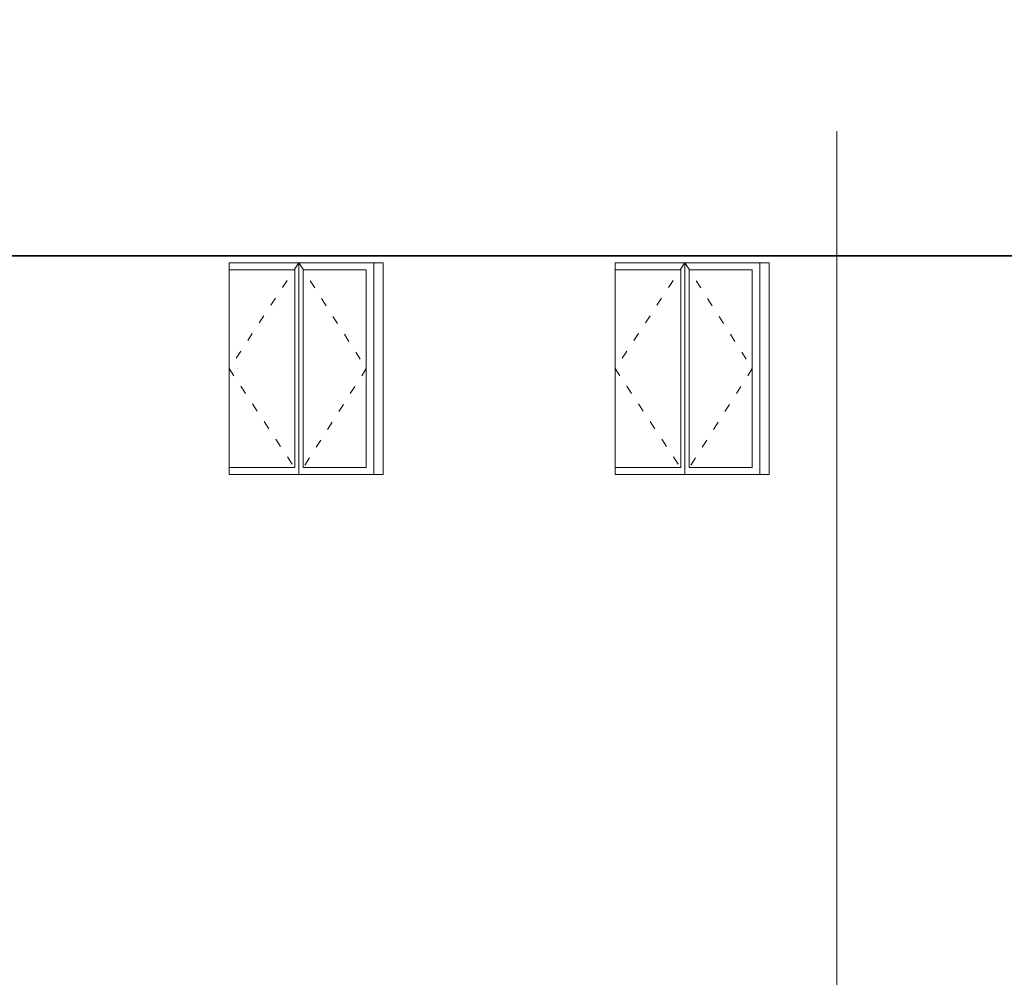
# Model space of a CAD drawing. Header units: millimetres. Extents: x 98865 to 469195, y -12752 to 43452.
# Tile 96 of 98: x 452835 to 459815, y -5964 to 824. Entities that reach past the tile are written whole.
import ezdxf

# ---------------------------------------------------------------- set-up
doc = ezdxf.new("R2010")
doc.units = ezdxf.units.MM
doc.header["$LTSCALE"] = 0.05
doc.linetypes.add('ACAD_ISO03W100', pattern=[30, 12, -18])
doc.linetypes.add('ACAD_ISO04W100', pattern=[30, 24, -3, 0, -3])
doc.layers.get('0').update_dxf_attribs({"lineweight": 0})
doc.layers.add('001 Axis', color=1, linetype='ACAD_ISO04W100', lineweight=13)
doc.layers.add('CMP door mark', color=1, linetype='Continuous', lineweight=0)

msp = doc.modelspace()

# ---------------------------------------------------------------- linework, layer by layer
for p, q in [((454814.7, -899.9), (454814.7, -2399.9)), ((457551.4, -899.9), (457551.4, -2399.9)), ((454784.7, -949.9), (454784.7, -2349.9)), ((454844.7, -949.9), (454844.7, -2349.9)), ((457521.4, -949.9), (457521.4, -2349.9)), ((457581.4, -949.9), (457581.4, -2349.9))]:
    msp.add_line(p, q)
at = {"lineweight": 35}
for points in [[(464894, 22690), (464894, -849.9), (390267.9, -849.9)], [(390267.9, -849.9), (464894, -849.9)]]:
    msp.add_lwpolyline(points, dxfattribs=at)
at = {"lineweight": 0}
for points in [[(455411.6, -2399.9), (455411.6, -899.9), (454320, -899.9), (454320, -2399.9), (455411.6, -2399.9)], [(455411.6, -899.9), (455346.1, -899.9), (455346.1, -2399.9), (455411.6, -2399.9)], [(458148.3, -2399.9), (458148.3, -899.9), (457056.7, -899.9), (457056.7, -2399.9), (458148.3, -2399.9)], [(458148.3, -899.9), (458082.8, -899.9), (458082.8, -2399.9), (458148.3, -2399.9)]]:
    msp.add_lwpolyline(points, close=True, dxfattribs=at)
for points in [[(454784.7, -949.9), (454320, -949.9), (454320, -2349.9), (454784.7, -2349.9)], [(454844.7, -2349.9), (455291.7, -2349.9), (455291.7, -949.9), (454844.7, -949.9)], [(457521.4, -949.9), (457056.7, -949.9), (457056.7, -2349.9), (457521.4, -2349.9)], [(457581.4, -2349.9), (458028.4, -2349.9), (458028.4, -949.9), (457581.4, -949.9)]]:
    msp.add_lwpolyline(points, dxfattribs=at)
at = {"layer": '001 Axis', "elevation": 9.7}
msp.add_lwpolyline([(458627, -11792.1), (458627, 32.5)], dxfattribs=at)
at = {"layer": 'CMP door mark', "color": 8, "linetype": 'ACAD_ISO03W100', "ltscale": 100, "elevation": 9.7}
for points in [[(454814.7, -899.9), (454320, -1649.9), (454814.7, -2399.9)], [(454814.7, -899.9), (455291.7, -1649.9), (454814.7, -2399.9)], [(457551.4, -899.9), (457056.7, -1649.9), (457551.4, -2399.9)], [(457551.4, -899.9), (458028.4, -1649.9), (457551.4, -2399.9)]]:
    msp.add_lwpolyline(points, dxfattribs=at)

doc.saveas('drawing.dxf')
